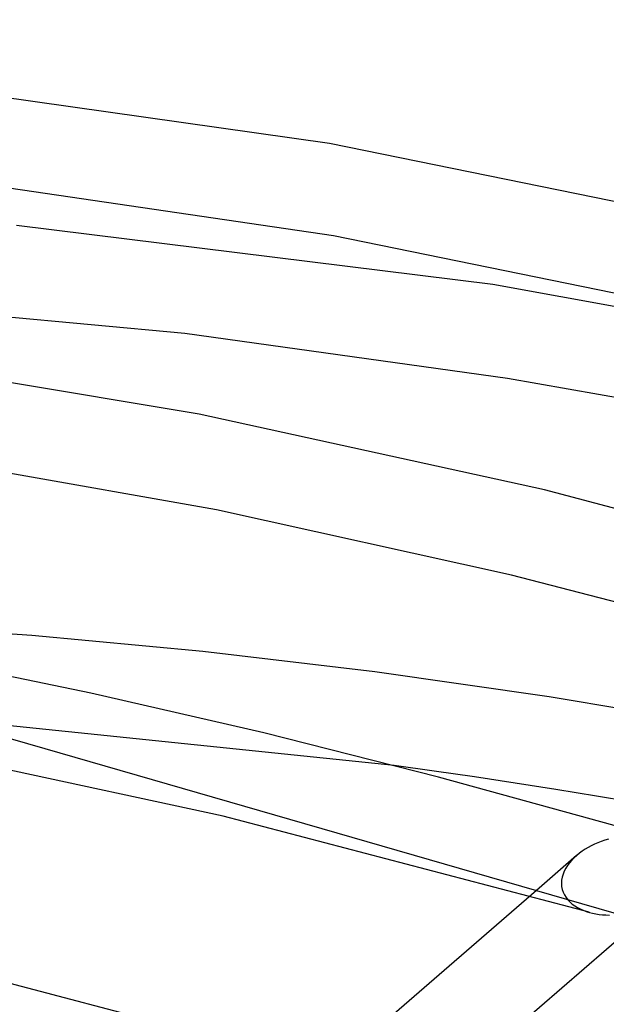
# Model space of a CAD drawing. Header units: millimetres. Extents: x -236 to 238, y -282 to 277.
# Tile 34 of 48: x -1 to 14, y 210 to 235. Entities that reach past the tile are written whole.
import ezdxf

# ---------------------------------------------------------------- set-up
doc = ezdxf.new("R2010")
doc.units = ezdxf.units.MM
doc.layers.add('HIDDEN', color=7, linetype='Continuous')
doc.layers.add('THICK', color=7, linetype='Continuous')

msp = doc.modelspace()

# ---------------------------------------------------------------- linework, layer by layer
at = {"layer": 'HIDDEN'}
for p, q in [((8.522, 216.197), (-2.519, 217.336)), ((4.136, 214.897), (-5.113, 216.891)), ((13.524, 212.433), (4.136, 214.897)), ((13.081, 213.768), (13.024, 213.702)), ((13.142, 213.831), (13.081, 213.768)), ((13.208, 213.891), (13.142, 213.831)), ((12.888, 213.487), (12.857, 213.41)), ((12.927, 213.561), (12.888, 213.487)), ((12.972, 213.633), (12.927, 213.561)), ((13.024, 213.702), (12.972, 213.633)), ((12.82, 213.254), (12.815, 213.176)), ((12.834, 213.333), (12.82, 213.254)), ((12.857, 213.41), (12.834, 213.333)), ((12.171, 212.993), (6.878, 208.409)), ((12.815, 213.176), (12.82, 213.098)), ((12.82, 213.098), (12.835, 213.021)), ((12.835, 213.021), (12.859, 212.948)), ((12.859, 212.948), (12.891, 212.878)), ((12.891, 212.878), (12.932, 212.813)), ((12.932, 212.813), (12.98, 212.752)), ((12.98, 212.752), (13.034, 212.696)), ((13.034, 212.696), (13.093, 212.644)), ((13.093, 212.644), (13.157, 212.598)), ((13.157, 212.598), (13.226, 212.556)), ((13.226, 212.556), (13.298, 212.518)), ((13.298, 212.518), (13.373, 212.485)), ((13.373, 212.485), (13.451, 212.456)), ((13.451, 212.456), (13.531, 212.431)), ((13.531, 212.431), (13.613, 212.41)), ((13.613, 212.41), (13.697, 212.394)), ((13.697, 212.394), (13.782, 212.38)), ((13.782, 212.38), (13.868, 212.371)), ((13.868, 212.371), (13.956, 212.364)), ((13.956, 212.364), (14.044, 212.362)), ((14.72, 212.131), (8.399, 206.657)), ((6.964, 208.428), (-2.522, 210.917))]:
    msp.add_line(p, q, dxfattribs=at)
at = {"layer": 'THICK'}
for p, q in [((-207.846, 276.506), (207.846, 156.506)), ((6.864, 232.161), (-7.828, 234.231)), ((17.85, 229.913), (6.864, 232.161)), ((6.967, 229.787), (-6.296, 231.734)), ((11.057, 228.541), (-1.17, 230.053)), ((16.777, 227.78), (6.967, 229.787)), ((21.501, 226.637), (11.057, 228.541)), ((3.152, 227.281), (-4.621, 228.003)), ((3.519, 225.211), (-8.084, 227.155)), ((11.433, 226.132), (3.152, 227.281)), ((18.64, 224.855), (11.433, 226.132)), ((12.376, 223.268), (3.519, 225.211)), ((3.963, 222.757), (-5.36, 224.403)), ((21.364, 220.899), (12.376, 223.268)), ((11.535, 221.085), (3.963, 222.757)), ((19.216, 219.094), (11.535, 221.085)), ((-0.772, 219.531), (-5.067, 219.82)), ((3.615, 219.124), (-0.772, 219.531)), ((8.024, 218.604), (3.615, 219.124)), ((0.741, 218.055), (-3.686, 218.976)), ((12.495, 217.962), (8.024, 218.604)), ((5.174, 217.033), (0.741, 218.055)), ((17.025, 217.197), (12.495, 217.962)), ((9.657, 215.901), (5.174, 217.033)), ((9.552, 216.055), (8.522, 216.197)), ((10.587, 215.905), (9.552, 216.055)), ((14.164, 214.663), (9.657, 215.901)), ((11.627, 215.748), (10.587, 215.905)), ((12.671, 215.585), (11.627, 215.748)), ((13.717, 215.415), (12.671, 215.585)), ((14.765, 215.239), (13.717, 215.415)), ((13.837, 214.253), (13.749, 214.218)), ((13.928, 214.285), (13.837, 214.253)), ((14.02, 214.313), (13.928, 214.285)), ((13.348, 213.999), (13.277, 213.947)), ((13.423, 214.049), (13.348, 213.999)), ((13.5, 214.095), (13.423, 214.049)), ((13.58, 214.139), (13.5, 214.095)), ((13.663, 214.18), (13.58, 214.139)), ((13.749, 214.218), (13.663, 214.18)), ((13.203, 213.886), (12.171, 212.993)), ((13.277, 213.947), (13.208, 213.891))]:
    msp.add_line(p, q, dxfattribs=at)

doc.saveas('drawing.dxf')
